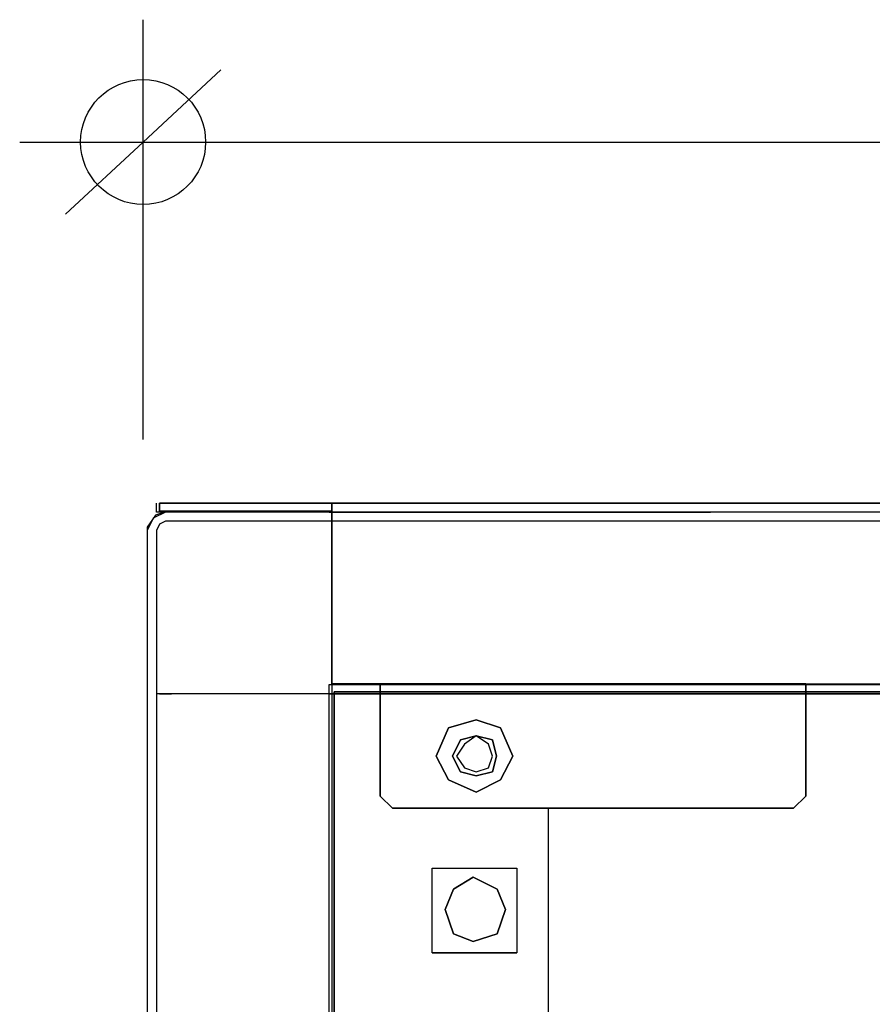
# Model space of a CAD drawing. Header units: millimetres. Extents: x 18084 to 52399, y 38174 to 56392.
# Tile 152 of 250: x 25069 to 25163, y 51191 to 51299. Entities that reach past the tile are written whole.
import ezdxf

# ---------------------------------------------------------------- set-up
doc = ezdxf.new("R2010")
doc.units = ezdxf.units.MM
doc.header["$LTSCALE"] = 100
doc.linetypes.add('ACAD_ISO02W100', pattern=[15, 12, -3])
for name, color, linetype in [('5', 7, 'Continuous'), ('50', 7, 'Continuous'), ('60', 7, 'Continuous')]:
    doc.layers.add(name, color=color, linetype=linetype)

msp = doc.modelspace()

# ---------------------------------------------------------------- linework, layer by layer
at = {"layer": '5'}
for p, q in [((25082.83, 51253.02), (25082.83, 51299.26)), ((25082.83, 51285.79), (25091.37, 51293.74)), ((25069.24, 51285.79), (25691.31, 51285.79)), ((25074.29, 51277.83), (25082.83, 51285.79))]:
    msp.add_line(p, q, dxfattribs=at)
at = {"layer": '5', "color": 7}
for points in [[(25084.29, 51245.04), (25084.29, 51246.04)], [(25085.29, 51245.04), (25083.95, 51244.37), (25083.29, 51243.03)], [(25677.28, 51245.04), (25084.29, 51245.04)], [(25099.32, 51245.04), (25085.29, 51245.04)], [(25103.32, 51245.04), (25145.29, 51245.04)], [(25085.29, 51244.04), (25084.62, 51243.7), (25084.29, 51243.03)], [(25662.26, 51244.04), (25085.29, 51244.04)], [(25084.29, 51243.04), (25084.29, 50472.2)], [(25677.28, 51225.04), (25084.29, 51225.04)]]:
    msp.add_lwpolyline(points, dxfattribs=at)
at = {"layer": '5', "linetype": 'ACAD_ISO02W100', "lineweight": -2}
msp.add_circle((25082.83, 51285.79), 6.88, dxfattribs=at)
at = {"layer": '50', "color": 59}
for p, q in [((25084.62, 51245.15), (25084.62, 51246.04)), ((25084.62, 51246.04), (25085.96, 51246.04)), ((25085.96, 51246.04), (25103.59, 51246.04)), ((25103.59, 51246.04), (25107.6, 51246.04)), ((25107.6, 51246.04), (25654.41, 51246.04)), ((25084.18, 51244.7), (25083.29, 51243.37)), ((25085.51, 51245.15), (25084.18, 51244.7)), ((25085.51, 51245.15), (25084.62, 51245.15)), ((25085.96, 51245.15), (25085.51, 51245.15)), ((25085.96, 51245.15), (25085.51, 51245.15)), ((25099.2, 51245.15), (25085.96, 51245.15)), ((25099.2, 51245.15), (25085.96, 51245.15)), ((25103.59, 51245.15), (25099.2, 51245.15)), ((25099.2, 51245.15), (25099.2, 51245.15)), ((25103.6, 51245.15), (25099.2, 51245.15)), ((25103.59, 51244.7), (25103.59, 51245.15)), ((25103.59, 51227.9), (25103.59, 51244.7)), ((25103.6, 51244.7), (25103.6, 51245.15)), ((25103.6, 51227.9), (25103.6, 51244.7)), ((25083.29, 51243.37), (25083.29, 50474.87)), ((25103.59, 51226.12), (25103.59, 51227.9)), ((25103.6, 51226.12), (25103.6, 51227.9)), ((25108.6, 51226.04), (25103.28, 51226.04)), ((25103.28, 51226.04), (25103.28, 50472.2)), ((25108.49, 51226.12), (25103.6, 51226.12)), ((25108.94, 51226.12), (25108.49, 51226.12)), ((25108.49, 51226.12), (25108.49, 51226.12)), ((25109.02, 51226.04), (25108.6, 51226.04)), ((25108.94, 51225.74), (25108.94, 51226.12)), ((25658.28, 51226.04), (25109.02, 51226.04)), ((25108.94, 51213.78), (25108.94, 51225.74)), ((25110.27, 51212.44), (25108.94, 51213.78)), ((25127.47, 51212.44), (25110.27, 51212.44)), ((25127.47, 50474.2), (25127.47, 51212.44))]:
    msp.add_line(p, q, dxfattribs=at)
at = {"layer": '50', "color": 7}
for points in [[(25084.62, 51246.04), (25084.62, 51245.14)], [(25103.6, 51246.04), (25103.6, 51226.12)], [(25103.6, 51227.9), (25103.6, 51246.04)], [(25103.6, 51244.7), (25103.6, 51246.04)], [(25103.6, 51246.04), (25103.6, 51245.14)], [(25085.51, 51245.15), (25084.18, 51244.7), (25083.29, 51243.37)], [(25084.62, 51245.15), (25085.96, 51245.15)], [(25085.96, 51245.15), (25085.51, 51245.15)], [(25099.2, 51245.15), (25085.96, 51245.15)], [(25103.6, 51245.15), (25085.96, 51245.15)], [(25103.6, 51226.12), (25658.42, 51226.12)], [(25127.47, 50474.2), (25127.47, 51212.44), (25110.27, 51212.44), (25108.94, 51213.78), (25108.94, 51225.74), (25108.94, 51226.12), (25108.49, 51226.12), (25108.49, 51226.12), (25103.6, 51226.12), (25103.6, 50474.2)], [(25127.47, 50474.2), (25127.47, 51212.44), (25110.27, 51212.44), (25108.94, 51213.78), (25108.94, 51225.74), (25108.94, 51226.12), (25108.49, 51226.12), (25108.49, 51226.12), (25103.6, 51226.12), (25103.6, 50474.2)], [(25108.49, 51226.12), (25108.94, 51226.12)], [(25108.94, 51226.12), (25108.94, 51225.73)], [(25155.79, 51226.12), (25155.79, 51225.73)], [(25084.62, 51225.04), (25085.96, 51225.04)], [(25107.61, 51225.04), (25085.96, 51225.04)], [(25103.28, 51225.04), (25658.28, 51225.04)], [(25107.6, 51225.04), (25654.41, 51225.04)], [(25108.6, 51225.04), (25109.03, 51225.04)], [(25108.94, 51225.73), (25108.94, 51213.77)], [(25155.79, 51225.73), (25155.79, 51213.77)], [(25108.94, 51213.78), (25110.28, 51212.44)], [(25154.45, 51212.44), (25155.79, 51213.78)], [(25154.46, 51212.44), (25110.27, 51212.44)], [(25127.47, 50474.2), (25127.47, 51212.44)], [(25114.67, 51205.82), (25123.96, 51205.82), (25123.96, 51196.53)], [(25114.67, 51196.53), (25114.67, 51205.82)], [(25114.67, 51196.53), (25123.96, 51196.53)]]:
    msp.add_lwpolyline(points, dxfattribs=at)
for points in [[(25085.96, 51245.14), (25099.2, 51245.14), (25103.6, 51245.14), (25103.6, 51246.04), (25085.96, 51246.04), (25084.62, 51246.04), (25084.62, 51245.14), (25085.51, 51245.14), (25085.96, 51245.14)], [(25085.96, 51245.14), (25099.2, 51245.14), (25103.6, 51245.14), (25103.6, 51246.04), (25085.96, 51246.04), (25084.62, 51246.04), (25084.62, 51245.14), (25085.51, 51245.14), (25085.96, 51245.14)], [(25085.96, 51245.14), (25099.2, 51245.14), (25103.6, 51245.14), (25103.6, 51246.04), (25085.96, 51246.04), (25084.62, 51246.04), (25084.62, 51245.14), (25085.51, 51245.14), (25085.96, 51245.14)], [(25103.6, 51244.7), (25103.6, 51227.9), (25103.6, 51226.12), (25108.49, 51226.12), (25108.94, 51226.12), (25155.79, 51226.12), (25605.78, 51226.12), (25653.08, 51226.12), (25658.42, 51226.12), (25658.42, 51227.9), (25658.42, 51244.7), (25658.42, 51245.15), (25658.42, 51246.04), (25654.41, 51246.04), (25107.6, 51246.04), (25103.6, 51246.04), (25103.6, 51245.15), (25103.6, 51244.7)], [(25103.6, 51244.7), (25103.6, 51227.9), (25103.6, 51226.12), (25108.49, 51226.12), (25108.94, 51226.12), (25155.79, 51226.12), (25605.78, 51226.12), (25653.08, 51226.12), (25658.42, 51226.12), (25658.42, 51227.9), (25658.42, 51244.7), (25658.42, 51245.15), (25658.42, 51246.04), (25654.41, 51246.04), (25107.6, 51246.04), (25103.6, 51246.04), (25103.6, 51245.15), (25103.6, 51244.7)], [(25108.94, 51225.74), (25108.94, 51213.77), (25110.27, 51212.44), (25127.47, 51212.44), (25154.46, 51212.44), (25155.79, 51213.77), (25155.79, 51225.74), (25155.79, 51226.12), (25108.94, 51226.12), (25108.94, 51225.74)], [(25108.94, 51225.74), (25108.94, 51213.77), (25110.27, 51212.44), (25127.47, 51212.44), (25154.46, 51212.44), (25155.79, 51213.77), (25155.79, 51225.74), (25155.79, 51226.12), (25108.94, 51226.12), (25108.94, 51225.74)], [(25123.52, 51218.17), (25122.18, 51221.29), (25119.51, 51222.18), (25116.45, 51221.29), (25115.11, 51218.17), (25116.45, 51215.55), (25119.51, 51214.22), (25122.18, 51215.55), (25123.52, 51218.17)], [(25123.52, 51218.17), (25122.18, 51221.29), (25119.51, 51222.18), (25116.45, 51221.29), (25115.11, 51218.17), (25116.45, 51215.55), (25119.51, 51214.22), (25122.18, 51215.55), (25123.52, 51218.17)], [(25123.52, 51218.17), (25122.18, 51221.29), (25119.51, 51222.18), (25116.45, 51221.29), (25115.11, 51218.17), (25116.45, 51215.55), (25119.51, 51214.22), (25122.18, 51215.55), (25123.52, 51218.17)], [(25123.52, 51218.17), (25122.18, 51221.29), (25119.51, 51222.18), (25116.45, 51221.29), (25115.11, 51218.17), (25116.45, 51215.55), (25119.51, 51214.22), (25122.18, 51215.55), (25123.52, 51218.17)], [(25122.18, 51221.29), (25123.52, 51218.17), (25122.18, 51215.55), (25119.51, 51214.22), (25116.45, 51215.55), (25115.11, 51218.17), (25116.45, 51221.29), (25119.51, 51222.18), (25122.18, 51221.29)], [(25116.45, 51215.55), (25119.51, 51214.22), (25122.18, 51215.55), (25123.52, 51218.17), (25122.18, 51221.29), (25119.51, 51222.18), (25116.45, 51221.29), (25115.11, 51218.17), (25116.45, 51215.55)], [(25116.45, 51215.55), (25119.51, 51214.22), (25122.18, 51215.55), (25123.52, 51218.17), (25122.18, 51221.29), (25119.51, 51222.18), (25116.45, 51221.29), (25115.11, 51218.17), (25116.45, 51215.55)], [(25121.74, 51218.17), (25121.29, 51219.95), (25119.51, 51220.39), (25117.79, 51219.95), (25116.89, 51218.17), (25117.79, 51216.44), (25119.51, 51216), (25121.29, 51216.44), (25121.74, 51218.17)], [(25121.74, 51218.17), (25121.29, 51219.95), (25119.51, 51220.39), (25117.79, 51219.95), (25116.89, 51218.17), (25117.79, 51216.44), (25119.51, 51216), (25121.29, 51216.44), (25121.74, 51218.17)], [(25121.74, 51218.17), (25121.29, 51219.95), (25119.51, 51220.39), (25117.79, 51219.95), (25116.89, 51218.17), (25117.79, 51216.44), (25119.51, 51216), (25121.29, 51216.44), (25121.74, 51218.17)], [(25121.74, 51218.17), (25121.29, 51219.95), (25119.51, 51220.39), (25117.79, 51219.95), (25116.89, 51218.17), (25117.79, 51216.44), (25119.51, 51216), (25121.29, 51216.44), (25121.74, 51218.17)], [(25119.51, 51216), (25117.79, 51216.44), (25116.89, 51218.17), (25117.79, 51219.95), (25119.51, 51220.39), (25121.29, 51219.95), (25121.74, 51218.17), (25121.29, 51216.44), (25119.51, 51216)], [(25121.29, 51218.17), (25120.85, 51219.5), (25119.51, 51220.39), (25118.23, 51219.5), (25117.34, 51218.17), (25118.23, 51216.89), (25119.51, 51216.44), (25120.85, 51216.89), (25121.29, 51218.17)], [(25121.29, 51218.17), (25120.85, 51219.5), (25119.51, 51220.39), (25118.23, 51219.5), (25117.34, 51218.17), (25118.23, 51216.89), (25119.51, 51216.44), (25120.85, 51216.89), (25121.29, 51218.17)], [(25121.29, 51218.17), (25120.85, 51219.5), (25119.51, 51220.39), (25118.23, 51219.5), (25117.34, 51218.17), (25118.23, 51216.89), (25119.51, 51216.44), (25120.85, 51216.89), (25121.29, 51218.17)], [(25121.29, 51218.17), (25120.85, 51219.5), (25119.51, 51220.39), (25118.23, 51219.5), (25117.34, 51218.17), (25118.23, 51216.89), (25119.51, 51216.44), (25120.85, 51216.89), (25121.29, 51218.17)], [(25123.96, 51196.53), (25114.67, 51196.53), (25114.67, 51205.82), (25123.96, 51205.82), (25123.96, 51196.53)], [(25122.73, 51201.28), (25121.83, 51203.51), (25119.17, 51204.84), (25117, 51203.51), (25116.09, 51201.28), (25117, 51198.62), (25119.17, 51197.77), (25121.83, 51198.62), (25122.73, 51201.28)], [(25122.73, 51201.28), (25121.83, 51203.51), (25119.17, 51204.84), (25117, 51203.51), (25116.09, 51201.28), (25117, 51198.62), (25119.17, 51197.77), (25121.83, 51198.62), (25122.73, 51201.28)]]:
    msp.add_lwpolyline(points, close=True, dxfattribs=at)
at = {"layer": '50', "color": 59}
for points in [[(25085.96, 51245.14), (25099.2, 51245.14), (25103.6, 51245.14), (25103.6, 51246.04), (25085.96, 51246.04), (25084.62, 51246.04), (25084.62, 51245.14), (25085.51, 51245.14), (25085.96, 51245.14)], [(25103.6, 51244.7), (25103.6, 51227.9), (25103.6, 51226.12), (25108.49, 51226.12), (25108.94, 51226.12), (25155.79, 51226.12), (25605.78, 51226.12), (25653.08, 51226.12), (25658.42, 51226.12), (25658.42, 51227.9), (25658.42, 51244.7), (25658.42, 51245.15), (25658.42, 51246.04), (25654.41, 51246.04), (25107.6, 51246.04), (25103.6, 51246.04), (25103.6, 51245.15), (25103.6, 51244.7)], [(25103.6, 51244.7), (25103.6, 51227.9), (25103.6, 51226.12), (25108.49, 51226.12), (25108.94, 51226.12), (25155.79, 51226.12), (25605.78, 51226.12), (25653.08, 51226.12), (25658.42, 51226.12), (25658.42, 51227.9), (25658.42, 51244.7), (25658.42, 51245.15), (25658.42, 51246.04), (25654.41, 51246.04), (25107.6, 51246.04), (25103.6, 51246.04), (25103.6, 51245.15), (25103.6, 51244.7)], [(25108.94, 51225.74), (25108.94, 51213.77), (25110.27, 51212.44), (25127.47, 51212.44), (25154.46, 51212.44), (25155.79, 51213.77), (25155.79, 51225.74), (25155.79, 51226.12), (25108.94, 51226.12), (25108.94, 51225.74)], [(25122.18, 51221.29), (25123.52, 51218.17), (25122.18, 51215.55), (25119.51, 51214.22), (25116.45, 51215.55), (25115.11, 51218.17), (25116.45, 51221.29), (25119.51, 51222.18), (25122.18, 51221.29)], [(25122.18, 51221.29), (25123.52, 51218.17), (25122.18, 51215.55), (25119.51, 51214.22), (25116.45, 51215.55), (25115.11, 51218.17), (25116.45, 51221.29), (25119.51, 51222.18), (25122.18, 51221.29)], [(25116.45, 51215.55), (25119.51, 51214.22), (25122.18, 51215.55), (25123.52, 51218.17), (25122.18, 51221.29), (25119.51, 51222.18), (25116.45, 51221.29), (25115.11, 51218.17), (25116.45, 51215.55)], [(25123.96, 51196.53), (25114.67, 51196.53), (25114.67, 51205.82), (25123.96, 51205.82), (25123.96, 51196.53)], [(25123.96, 51196.53), (25114.67, 51196.53), (25114.67, 51205.82), (25123.96, 51205.82), (25123.96, 51196.53)], [(25121.83, 51203.51), (25122.73, 51201.28), (25121.83, 51198.62), (25119.17, 51197.77), (25117, 51198.62), (25116.09, 51201.28), (25117, 51203.51), (25119.17, 51204.84), (25121.83, 51203.51)]]:
    msp.add_lwpolyline(points, close=True, dxfattribs=at)
at = {"layer": '60', "color": 7}
for p, q in [((25103.86, 50474.2), (25103.86, 51225.25)), ((25103.86, 51225.25), (25657.71, 51225.25))]:
    msp.add_line(p, q, dxfattribs=at)
at = {"layer": '60', "color": 59}
for p, q in [((25657.71, 51225.25), (25103.86, 51225.25)), ((25103.86, 51225.25), (25103.86, 50474.2))]:
    msp.add_line(p, q, dxfattribs=at)

doc.saveas('drawing.dxf')
